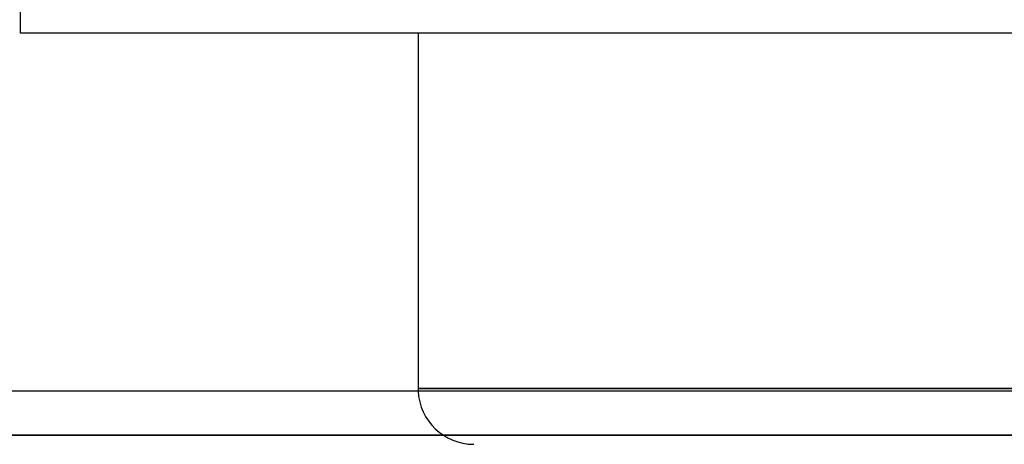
# Model space of a CAD drawing. Header units: millimetres. Extents: x -215 to 215, y -82 to 97.
# Tile 25 of 73: x -57.07 to -39.41, y 7.45 to 15.06. Entities that reach past the tile are written whole.
import ezdxf

# ---------------------------------------------------------------- set-up
doc = ezdxf.new("R2010")
doc.units = ezdxf.units.MM
doc.layers.add('MAIN-1', color=7, linetype='Continuous')
doc.layers.add('MAIN-2', color=7, linetype='Continuous')

msp = doc.modelspace()

# ---------------------------------------------------------------- linework, layer by layer
at = {"layer": 'MAIN-1'}
for p, q in [((-57.06, 14.817), (-57.06, 15.619)), ((57.06, 14.817), (-57.06, 14.817)), ((-49.928, 14.817), (-49.928, 8.45)), ((119.877, 8.404), (-119.877, 8.404)), ((-49.928, 8.45), (0, 8.45)), ((120.621, 7.611), (-120.621, 7.611))]:
    msp.add_line(p, q, dxfattribs=at)
msp.add_arc((-48.928, 8.45), 1, 180, 182.6509, dxfattribs=at)
at = {"layer": 'MAIN-2'}
for p, q in [((0, 8.45), (-49.928, 8.45)), ((-120.621, 7.611), (120.621, 7.611)), ((119.574, 7.611), (-119.574, 7.611)), ((-119.574, 7.611), (119.574, 7.611))]:
    msp.add_line(p, q, dxfattribs=at)
msp.add_arc((-48.928, 8.45), 1, 182.6509, 269.9999, dxfattribs=at)

doc.saveas('drawing.dxf')
